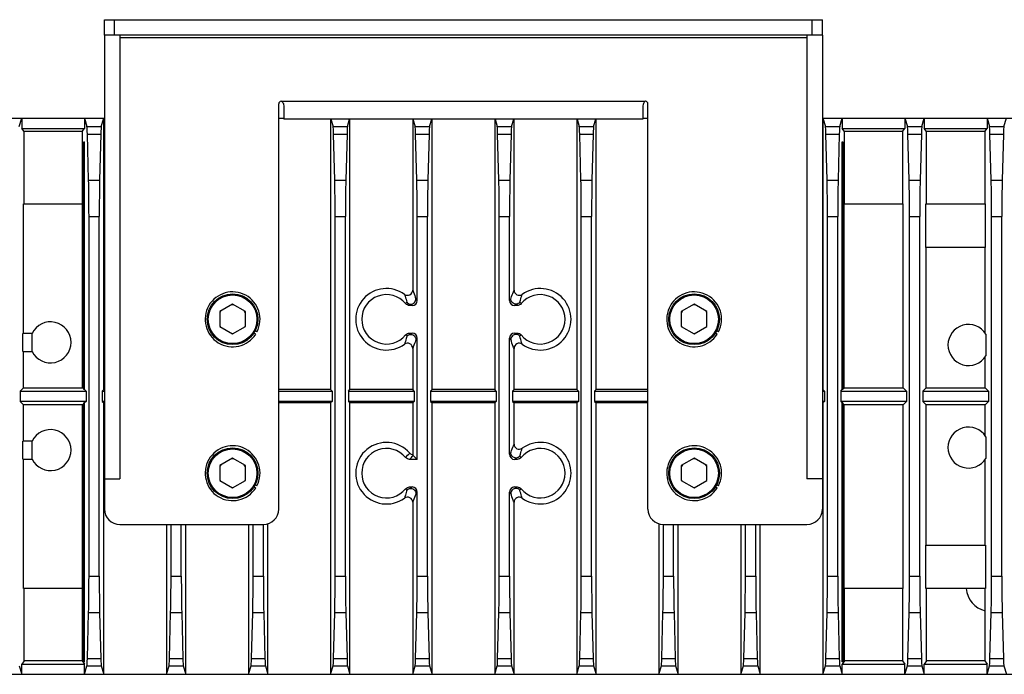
# Model space of a CAD drawing. Header units: millimetres. Extents: x 106 to 476, y 95 to 384.
# Tile 4 of 22: x 243 to 339, y 95 to 159. Entities that reach past the tile are written whole.
import ezdxf

# ---------------------------------------------------------------- set-up
doc = ezdxf.new("R2010")
doc.units = ezdxf.units.MM
doc.header["$LTSCALE"] = 32.67
doc.layers.add('00_COMPONENTS', color=7, linetype='CONTINUOUS')

msp = doc.modelspace()

# ---------------------------------------------------------------- linework, layer by layer
at = {"layer": '00_COMPONENTS', "color": 7}
for p, q in [((251.7078, 157.6291), (251.7078, 159.1291)), ((251.7078, 159.1291), (321.7078, 159.1291)), ((321.7078, 157.6291), (321.7078, 159.1291)), ((251.7078, 157.6291), (251.7078, 114.3791)), ((321.7078, 157.6291), (251.7078, 157.6291)), ((253.2078, 157.6291), (253.2078, 114.3791)), ((320.2078, 157.6291), (320.2078, 114.3791)), ((321.7078, 157.6291), (321.7078, 114.3791)), ((268.7078, 111.4291), (268.7078, 150.9291)), ((268.9578, 151.1791), (268.9689, 151.1791)), ((304.4578, 151.1791), (304.4466, 151.1791)), ((304.7078, 111.4291), (304.7078, 150.9291)), ((269.2078, 150.5895), (269.2078, 149.4291)), ((304.2078, 150.5895), (304.2078, 149.4291)), ((139.5631, 149.5291), (251.7078, 149.5291)), ((243.4043, 148.7072), (243.6503, 149.5291)), ((243.6503, 149.5291), (243.6503, 148.5291)), ((249.7652, 149.5291), (249.7652, 148.5291)), ((249.7652, 149.5291), (250.0112, 148.7072)), ((251.4043, 148.7072), (251.6503, 149.5291)), ((251.6503, 123.0836), (251.6503, 149.5291)), ((268.7078, 149.5291), (269.2078, 149.5291)), ((304.2078, 149.4291), (269.2078, 149.4291)), ((273.7652, 149.4291), (273.7652, 123.0836)), ((273.7951, 149.4291), (274.0112, 148.7072)), ((275.4043, 148.7072), (275.6204, 149.4291)), ((275.6503, 123.0836), (275.6503, 149.4291)), ((281.7652, 149.4291), (281.7652, 132.7602)), ((281.7951, 149.4291), (282.0112, 148.7072)), ((283.4043, 148.7072), (283.6204, 149.4291)), ((283.6503, 123.0836), (283.6503, 149.4291)), ((289.7652, 149.4291), (289.7652, 123.0836)), ((289.7951, 149.4291), (290.0112, 148.7072)), ((291.4043, 148.7072), (291.6204, 149.4291)), ((291.6503, 132.7602), (291.6503, 149.4291)), ((297.7652, 149.4291), (297.7652, 123.0836)), ((297.7951, 149.4291), (298.0112, 148.7072)), ((299.4043, 148.7072), (299.6204, 149.4291)), ((299.6503, 123.0836), (299.6503, 149.4291)), ((304.2078, 149.5291), (304.7078, 149.5291)), ((321.7078, 149.5291), (433.8525, 149.5291)), ((321.7652, 149.5291), (321.7652, 123.0836)), ((321.7652, 149.5291), (322.0112, 148.7072)), ((323.4043, 148.7072), (323.6503, 149.5291)), ((323.6503, 149.5291), (323.6503, 148.5291)), ((329.7652, 149.5291), (329.7652, 148.5291)), ((329.7652, 149.5291), (330.0112, 148.7072)), ((331.4043, 148.7072), (331.6503, 149.5291)), ((331.6503, 149.5291), (331.6503, 148.5291)), ((337.7652, 149.5291), (337.7652, 148.5291)), ((337.7652, 149.5291), (338.0112, 148.7072)), ((339.4043, 148.7072), (339.6503, 149.5291)), ((243.8794, 148.2236), (243.6503, 148.5291)), ((243.6503, 148.5291), (249.7652, 148.5291)), ((243.8794, 141.1791), (243.8794, 148.2236)), ((249.5361, 148.2236), (243.8794, 148.2236)), ((249.5361, 148.2236), (249.7652, 148.5291)), ((249.5361, 148.2236), (249.5361, 141.1791)), ((250.1694, 143.4936), (250.0518, 147.9845)), ((251.3637, 147.9845), (251.2461, 143.4936)), ((274.1694, 143.4936), (274.0518, 147.9845)), ((275.3637, 147.9845), (275.2461, 143.4936)), ((282.1694, 143.4936), (282.0518, 147.9845)), ((283.3637, 147.9845), (283.2461, 143.4936)), ((290.1694, 143.4936), (290.0518, 147.9845)), ((291.3637, 147.9845), (291.2461, 143.4936)), ((298.1694, 143.4936), (298.0518, 147.9845)), ((299.3637, 147.9845), (299.2461, 143.4936)), ((322.1694, 143.4936), (322.0518, 147.9845)), ((323.3637, 147.9845), (323.2461, 143.4936)), ((323.6503, 148.5291), (329.7652, 148.5291)), ((323.8794, 148.2236), (323.6503, 148.5291)), ((329.5361, 148.2236), (323.8794, 148.2236)), ((323.8794, 141.1791), (323.8794, 148.2236)), ((329.5361, 148.2236), (329.7652, 148.5291)), ((329.5361, 148.2236), (329.5361, 141.1791)), ((330.1694, 143.4936), (330.0518, 147.9845)), ((331.3637, 147.9845), (331.2461, 143.4936)), ((331.6503, 148.5291), (337.7652, 148.5291)), ((331.8794, 148.2236), (331.6503, 148.5291)), ((337.5361, 148.2236), (331.8794, 148.2236)), ((331.8794, 141.1791), (331.8794, 148.2236)), ((337.5361, 148.2236), (337.7652, 148.5291)), ((337.5361, 148.2236), (337.5361, 141.1791)), ((338.1694, 143.4936), (338.0518, 147.9845)), ((339.3637, 147.9845), (339.2461, 143.4936)), ((249.7078, 123.0836), (249.7078, 147.2129)), ((249.7078, 147.2129), (249.7652, 147.2129)), ((249.7652, 123.0836), (249.7652, 147.2129)), ((323.6503, 147.2129), (323.7078, 147.2129)), ((323.6503, 123.0836), (323.6503, 147.2129)), ((323.7078, 147.2129), (323.7078, 123.0836)), ((243.8316, 128.5541), (243.8316, 141.1791)), ((243.8316, 141.1791), (249.5839, 141.1791)), ((249.5839, 123.2649), (249.5839, 141.1791)), ((323.8316, 141.1791), (329.5839, 141.1791)), ((323.8316, 123.2649), (323.8316, 141.1791)), ((329.5839, 123.2649), (329.5839, 141.1791)), ((331.7989, 141.1791), (337.6166, 141.1791)), ((331.7989, 136.9291), (331.7989, 141.1791)), ((337.6166, 136.9291), (337.6166, 141.1791)), ((250.2078, 104.9002), (250.2078, 139.958)), ((251.2078, 104.9002), (251.2078, 139.958)), ((274.2078, 104.9002), (274.2078, 139.958)), ((275.2078, 104.9002), (275.2078, 139.958)), ((282.2078, 131.7733), (282.2078, 139.958)), ((283.2078, 104.9002), (283.2078, 139.958)), ((290.2078, 104.9002), (290.2078, 139.958)), ((291.2078, 131.7733), (291.2078, 139.958)), ((298.2078, 104.9002), (298.2078, 139.958)), ((299.2078, 104.9002), (299.2078, 139.958)), ((322.2078, 104.9002), (322.2078, 139.958)), ((323.2078, 104.9002), (323.2078, 139.958)), ((330.2078, 104.9002), (330.2078, 139.958)), ((331.2078, 104.9002), (331.2078, 139.958)), ((338.2078, 104.9002), (338.2078, 139.958)), ((339.2078, 104.9002), (339.2078, 139.958)), ((337.6166, 136.9291), (331.7989, 136.9291)), ((331.8316, 123.2649), (331.8316, 136.9291)), ((337.5839, 128.5935), (337.5839, 136.9291)), ((264.2078, 131.3975), (262.9578, 130.6759)), ((262.9578, 130.6759), (262.9578, 129.2325)), ((265.4578, 130.6759), (264.2078, 131.3975)), ((265.4578, 129.2325), (265.4578, 130.6759)), ((281.7079, 131.2735), (281.4584, 131.2735)), ((291.9572, 131.2735), (291.7076, 131.2735)), ((309.2078, 131.3975), (307.9578, 130.6759)), ((307.9578, 130.6759), (307.9578, 129.2325)), ((310.4578, 130.6759), (309.2078, 131.3975)), ((310.4578, 129.2325), (310.4578, 130.6759)), ((262.9578, 129.2325), (264.2078, 128.5108)), ((264.2078, 128.5108), (265.4578, 129.2325)), ((266.5843, 128.7013), (266.4063, 128.8041)), ((307.9578, 129.2325), (309.2078, 128.5108)), ((309.2078, 128.5108), (310.4578, 129.2325)), ((311.5843, 128.7013), (311.4063, 128.8041)), ((243.7596, 126.8041), (243.7596, 128.5541)), ((244.6593, 128.5541), (243.7596, 128.5541)), ((244.6593, 126.8041), (244.6593, 128.5541)), ((266.4593, 128.4848), (266.2813, 128.5876)), ((281.4584, 128.5847), (281.7079, 128.5847)), ((282.2078, 116.2735), (282.2078, 128.0849)), ((291.2078, 116.7733), (291.2078, 128.0849)), ((291.7076, 128.5847), (291.9572, 128.5847)), ((311.4593, 128.4848), (311.2813, 128.5876)), ((337.6559, 128.4857), (337.6559, 126.3725)), ((243.7596, 126.8041), (244.6593, 126.8041)), ((243.8316, 123.2649), (243.8316, 126.8041)), ((281.7652, 127.098), (281.7652, 123.0836)), ((291.6503, 123.0836), (291.6503, 127.098)), ((337.5839, 123.2649), (337.5839, 126.2648)), ((243.4958, 122.9291), (243.8316, 123.2649)), ((243.4958, 122.9291), (243.4958, 121.9291)), ((243.4958, 122.9291), (249.9197, 122.9291)), ((243.8316, 123.2649), (249.5839, 123.2649)), ((249.7078, 123.1411), (249.5839, 123.2649)), ((249.7652, 123.0836), (249.7078, 123.0836)), ((249.9197, 122.9291), (249.7652, 123.0836)), ((249.9197, 122.9291), (249.9197, 121.9291)), ((251.4958, 122.9291), (251.6503, 123.0836)), ((251.4958, 122.9291), (251.4958, 121.9291)), ((251.4958, 122.9291), (251.7078, 122.9291)), ((251.7078, 123.0836), (251.6503, 123.0836)), ((273.7652, 123.0836), (268.7078, 123.0836)), ((268.7078, 122.9291), (273.9197, 122.9291)), ((273.9197, 122.9291), (273.7652, 123.0836)), ((273.9197, 122.9291), (273.9197, 121.9291)), ((275.4958, 122.9291), (275.6503, 123.0836)), ((275.4958, 122.9291), (275.4958, 121.9291)), ((275.4958, 122.9291), (281.9197, 122.9291)), ((281.7652, 123.0836), (275.6503, 123.0836)), ((281.9197, 122.9291), (281.7652, 123.0836)), ((281.9197, 122.9291), (281.9197, 121.9291)), ((283.4958, 122.9291), (283.6503, 123.0836)), ((283.4958, 122.9291), (283.4958, 121.9291)), ((283.4958, 122.9291), (289.9197, 122.9291)), ((289.7652, 123.0836), (283.6503, 123.0836)), ((289.9197, 122.9291), (289.7652, 123.0836)), ((289.9197, 122.9291), (289.9197, 121.9291)), ((291.4958, 122.9291), (291.6503, 123.0836)), ((291.4958, 122.9291), (297.9197, 122.9291)), ((291.4958, 122.9291), (291.4958, 121.9291)), ((297.7652, 123.0836), (291.6503, 123.0836)), ((297.9197, 122.9291), (297.7652, 123.0836)), ((297.9197, 122.9291), (297.9197, 121.9291)), ((299.4958, 122.9291), (299.6503, 123.0836)), ((299.4958, 122.9291), (304.7078, 122.9291)), ((299.4958, 122.9291), (299.4958, 121.9291)), ((304.7078, 123.0836), (299.6503, 123.0836)), ((321.7652, 123.0836), (321.7078, 123.0836)), ((321.7078, 122.9291), (321.9197, 122.9291)), ((321.9197, 122.9291), (321.7652, 123.0836)), ((321.9197, 122.9291), (321.9197, 121.9291)), ((323.4958, 122.9291), (323.6503, 123.0836)), ((323.4958, 122.9291), (329.9197, 122.9291)), ((323.4958, 122.9291), (323.4958, 121.9291)), ((323.7078, 123.0836), (323.6503, 123.0836)), ((323.7078, 123.1411), (323.8316, 123.2649)), ((323.8316, 123.2649), (329.5839, 123.2649)), ((329.9197, 122.9291), (329.5839, 123.2649)), ((329.9197, 122.9291), (329.9197, 121.9291)), ((331.4958, 122.9291), (331.8316, 123.2649)), ((331.4958, 122.9291), (337.9197, 122.9291)), ((331.4958, 122.9291), (331.4958, 121.9291)), ((331.8316, 123.2649), (337.5839, 123.2649)), ((337.9197, 122.9291), (337.5839, 123.2649)), ((337.9197, 122.9291), (337.9197, 121.9291)), ((243.4958, 121.9291), (243.8316, 121.5933)), ((249.9197, 121.9291), (243.4958, 121.9291)), ((249.9197, 121.9291), (249.7652, 121.7746)), ((251.4958, 121.9291), (251.6503, 121.7746)), ((251.7078, 121.9291), (251.4958, 121.9291)), ((273.9197, 121.9291), (268.7078, 121.9291)), ((273.9197, 121.9291), (273.7652, 121.7746)), ((281.9197, 121.9291), (275.4958, 121.9291)), ((275.4958, 121.9291), (275.6503, 121.7746)), ((281.9197, 121.9291), (281.7652, 121.7746)), ((289.9197, 121.9291), (283.4958, 121.9291)), ((283.4958, 121.9291), (283.6503, 121.7746)), ((289.9197, 121.9291), (289.7652, 121.7746)), ((297.9197, 121.9291), (291.4958, 121.9291)), ((291.4958, 121.9291), (291.6503, 121.7746)), ((297.9197, 121.9291), (297.7652, 121.7746)), ((304.7078, 121.9291), (299.4958, 121.9291)), ((299.4958, 121.9291), (299.6503, 121.7746)), ((321.9197, 121.9291), (321.7078, 121.9291)), ((321.9197, 121.9291), (321.7652, 121.7746)), ((329.9197, 121.9291), (323.4958, 121.9291)), ((323.4958, 121.9291), (323.6503, 121.7746)), ((329.9197, 121.9291), (329.5839, 121.5933)), ((337.9197, 121.9291), (331.4958, 121.9291)), ((331.4958, 121.9291), (331.8316, 121.5933)), ((337.9197, 121.9291), (337.5839, 121.5933)), ((243.8316, 118.0541), (243.8316, 121.5933)), ((249.5839, 121.5933), (243.8316, 121.5933)), ((249.7078, 121.7172), (249.5839, 121.5933)), ((249.5839, 103.6791), (249.5839, 121.5933)), ((249.7078, 96.5291), (249.7078, 121.7746)), ((249.7652, 121.7746), (249.7078, 121.7746)), ((249.7652, 96.5291), (249.7652, 121.7746)), ((251.6503, 95.3291), (251.6503, 121.7746)), ((251.7078, 121.7746), (251.6503, 121.7746)), ((273.7652, 121.7746), (268.7078, 121.7746)), ((273.7652, 121.7746), (273.7652, 95.3291)), ((275.6503, 95.3291), (275.6503, 121.7746)), ((281.7652, 121.7746), (275.6503, 121.7746)), ((281.7652, 121.7746), (281.7652, 116.7246)), ((283.6503, 95.3291), (283.6503, 121.7746)), ((289.7652, 121.7746), (283.6503, 121.7746)), ((289.7652, 121.7746), (289.7652, 95.3291)), ((297.7652, 121.7746), (291.6503, 121.7746)), ((291.6503, 117.7602), (291.6503, 121.7746)), ((297.7652, 121.7746), (297.7652, 95.3291)), ((304.7078, 121.7746), (299.6503, 121.7746)), ((299.6503, 95.3291), (299.6503, 121.7746)), ((321.7652, 121.7746), (321.7078, 121.7746)), ((321.7652, 121.7746), (321.7652, 95.3291)), ((323.7078, 121.7746), (323.6503, 121.7746)), ((323.6503, 96.5291), (323.6503, 121.7746)), ((323.7078, 121.7746), (323.7078, 96.5291)), ((323.7078, 121.7172), (323.8316, 121.5933)), ((329.5839, 121.5933), (323.8316, 121.5933)), ((323.8316, 103.6791), (323.8316, 121.5933)), ((329.5839, 103.6791), (329.5839, 121.5933)), ((337.5839, 121.5933), (331.8316, 121.5933)), ((331.8316, 107.9291), (331.8316, 121.5933)), ((337.5839, 118.5935), (337.5839, 121.5933)), ((337.6559, 118.4857), (337.6559, 116.3725)), ((243.7596, 116.3041), (243.7596, 118.0541)), ((244.6593, 118.0541), (243.7596, 118.0541)), ((244.6593, 116.3041), (244.6593, 118.0541)), ((243.7596, 116.3041), (244.6593, 116.3041)), ((243.8316, 103.6791), (243.8316, 116.3041)), ((264.2078, 116.3975), (262.9578, 115.6759)), ((265.4578, 115.6759), (264.2078, 116.3975)), ((282.2078, 116.2735), (281.4584, 116.2735)), ((281.8137, 116.6676), (282.2078, 116.2735)), ((291.9572, 116.2735), (291.7076, 116.2735)), ((309.2078, 116.3975), (307.9578, 115.6759)), ((310.4578, 115.6759), (309.2078, 116.3975)), ((337.5839, 107.9291), (337.5839, 116.2648)), ((262.9578, 115.6759), (262.9578, 114.2325)), ((265.4578, 114.2325), (265.4578, 115.6759)), ((307.9578, 115.6759), (307.9578, 114.2325)), ((310.4578, 114.2325), (310.4578, 115.6759)), ((251.7078, 114.3791), (251.7078, 111.4291)), ((251.7078, 114.3791), (253.2078, 114.3791)), ((321.7078, 114.3791), (320.2078, 114.3791)), ((321.7078, 114.3791), (321.7078, 111.4291)), ((262.9578, 114.2325), (264.2078, 113.5108)), ((264.2078, 113.5108), (265.4578, 114.2325)), ((266.4593, 113.4848), (266.2813, 113.5876)), ((266.5843, 113.7013), (266.4063, 113.8041)), ((281.4584, 113.5847), (281.7079, 113.5847)), ((291.7076, 113.5847), (291.9572, 113.5847)), ((307.9578, 114.2325), (309.2078, 113.5108)), ((309.2078, 113.5108), (310.4578, 114.2325)), ((311.4593, 113.4848), (311.2813, 113.5876)), ((311.5843, 113.7013), (311.4063, 113.8041)), ((282.2078, 104.9002), (282.2078, 113.0849)), ((291.2078, 104.9002), (291.2078, 113.0849)), ((281.7652, 112.098), (281.7652, 95.3291)), ((291.6503, 95.3291), (291.6503, 112.098)), ((253.2078, 109.9291), (267.2078, 109.9291)), ((257.7652, 109.9291), (257.7652, 95.3291)), ((258.2078, 104.9002), (258.2078, 109.9291)), ((259.2078, 104.9002), (259.2078, 109.9291)), ((259.6503, 95.3291), (259.6503, 109.9291)), ((265.7652, 109.9291), (265.7652, 95.3291)), ((266.2078, 104.9002), (266.2078, 109.9291)), ((267.2078, 104.9002), (267.2078, 109.9291)), ((267.6503, 95.3291), (267.6503, 109.9974)), ((305.7652, 109.9974), (305.7652, 95.3291)), ((306.2078, 109.9291), (320.2078, 109.9291)), ((306.2078, 104.9002), (306.2078, 109.9291)), ((307.2078, 104.9002), (307.2078, 109.9291)), ((307.6503, 95.3291), (307.6503, 109.9291)), ((313.7652, 109.9291), (313.7652, 95.3291)), ((314.2078, 104.9002), (314.2078, 109.9291)), ((315.2078, 104.9002), (315.2078, 109.9291)), ((315.6503, 95.3291), (315.6503, 109.9291)), ((331.7989, 107.9291), (337.6166, 107.9291)), ((331.7989, 103.6791), (331.7989, 107.9291)), ((337.6166, 107.9291), (337.6166, 103.6791)), ((249.5839, 103.6791), (243.8316, 103.6791)), ((243.8794, 96.6347), (243.8794, 103.6791)), ((249.5361, 103.6791), (249.5361, 96.6347)), ((329.5839, 103.6791), (323.8316, 103.6791)), ((323.8794, 96.6347), (323.8794, 103.6791)), ((329.5361, 103.6791), (329.5361, 96.6347)), ((337.6166, 103.6791), (331.7989, 103.6791)), ((331.8794, 96.6347), (331.8794, 103.6791)), ((337.5839, 101.5082), (337.5839, 103.6791)), ((250.0518, 96.8738), (250.1694, 101.3646)), ((251.2461, 101.3646), (251.3637, 96.8738)), ((258.0518, 96.8738), (258.1694, 101.3646)), ((259.2461, 101.3646), (259.3637, 96.8738)), ((266.0518, 96.8738), (266.1694, 101.3646)), ((267.2461, 101.3646), (267.3637, 96.8738)), ((274.0518, 96.8738), (274.1694, 101.3646)), ((275.2461, 101.3646), (275.3637, 96.8738)), ((282.0518, 96.8738), (282.1694, 101.3646)), ((283.2461, 101.3646), (283.3637, 96.8738)), ((290.0518, 96.8738), (290.1694, 101.3646)), ((291.2461, 101.3646), (291.3637, 96.8738)), ((298.0518, 96.8738), (298.1694, 101.3646)), ((299.2461, 101.3646), (299.3637, 96.8738)), ((306.0518, 96.8738), (306.1694, 101.3646)), ((307.2461, 101.3646), (307.3637, 96.8738)), ((314.0518, 96.8738), (314.1694, 101.3646)), ((315.2461, 101.3646), (315.3637, 96.8738)), ((322.0518, 96.8738), (322.1694, 101.3646)), ((323.2461, 101.3646), (323.3637, 96.8738)), ((330.0518, 96.8738), (330.1694, 101.3646)), ((331.2461, 101.3646), (331.3637, 96.8738)), ((337.5361, 101.521), (337.5361, 96.6347)), ((338.0518, 96.8738), (338.1694, 101.3646)), ((339.2461, 101.3646), (339.3637, 96.8738)), ((243.4043, 96.1511), (243.6503, 95.3291)), ((243.8794, 96.6347), (243.6503, 96.3291)), ((243.6503, 95.3291), (243.6503, 96.3291)), ((243.6503, 96.3291), (249.7652, 96.3291)), ((249.5361, 96.6347), (243.8794, 96.6347)), ((249.5361, 96.6347), (249.7652, 96.3291)), ((249.7652, 96.5291), (249.7078, 96.5291)), ((249.7652, 95.3291), (249.7652, 96.3291)), ((249.7652, 95.3291), (250.0112, 96.1511)), ((251.4043, 96.1511), (251.6503, 95.3291)), ((257.7652, 95.3291), (258.0112, 96.1511)), ((259.4043, 96.1511), (259.6503, 95.3291)), ((265.7652, 95.3291), (266.0112, 96.1511)), ((267.4043, 96.1511), (267.6503, 95.3291)), ((273.7652, 95.3291), (274.0112, 96.1511)), ((275.4043, 96.1511), (275.6503, 95.3291)), ((281.7652, 95.3291), (282.0112, 96.1511)), ((283.4043, 96.1511), (283.6503, 95.3291)), ((289.7652, 95.3291), (290.0112, 96.1511)), ((291.4043, 96.1511), (291.6503, 95.3291)), ((297.7652, 95.3291), (298.0112, 96.1511)), ((299.4043, 96.1511), (299.6503, 95.3291)), ((305.7652, 95.3291), (306.0112, 96.1511)), ((307.4043, 96.1511), (307.6503, 95.3291)), ((313.7652, 95.3291), (314.0112, 96.1511)), ((315.4043, 96.1511), (315.6503, 95.3291)), ((321.7652, 95.3291), (322.0112, 96.1511)), ((323.4043, 96.1511), (323.6503, 95.3291)), ((323.8794, 96.6347), (323.6503, 96.3291)), ((323.7078, 96.5291), (323.6503, 96.5291)), ((323.6503, 96.3291), (329.7652, 96.3291)), ((323.6503, 95.3291), (323.6503, 96.3291)), ((329.5361, 96.6347), (323.8794, 96.6347)), ((329.5361, 96.6347), (329.7652, 96.3291)), ((329.7652, 95.3291), (329.7652, 96.3291)), ((329.7652, 95.3291), (330.0112, 96.1511)), ((331.4043, 96.1511), (331.6503, 95.3291)), ((331.8794, 96.6347), (331.6503, 96.3291)), ((331.6503, 96.3291), (337.7652, 96.3291)), ((331.6503, 95.3291), (331.6503, 96.3291)), ((337.5361, 96.6347), (331.8794, 96.6347)), ((337.5361, 96.6347), (337.7652, 96.3291)), ((337.7652, 95.3291), (337.7652, 96.3291)), ((337.7652, 95.3291), (338.0112, 96.1511)), ((339.4043, 96.1511), (339.6503, 95.3291)), ((139.5631, 95.3291), (433.8525, 95.3291))]:
    msp.add_line(p, q, dxfattribs=at)
at = {"layer": '00_COMPONENTS', "color": 4}
for p, q in [((252.7078, 157.6291), (252.7078, 159.1291)), ((320.7078, 157.6291), (320.7078, 159.1291)), ((253.2078, 157.3791), (320.2078, 157.3791)), ((268.9689, 151.1791), (304.4466, 151.1791)), ((250.0112, 148.7072), (251.4043, 148.7072)), ((250.0518, 147.9845), (251.3637, 147.9845)), ((274.0112, 148.7072), (275.4043, 148.7072)), ((274.0518, 147.9845), (275.3637, 147.9845)), ((282.0112, 148.7072), (283.4043, 148.7072)), ((282.0518, 147.9845), (283.3637, 147.9845)), ((290.0112, 148.7072), (291.4043, 148.7072)), ((290.0518, 147.9845), (291.3637, 147.9845)), ((298.0112, 148.7072), (299.4043, 148.7072)), ((298.0518, 147.9845), (299.3637, 147.9845)), ((322.0112, 148.7072), (323.4043, 148.7072)), ((322.0518, 147.9845), (323.3637, 147.9845)), ((330.0112, 148.7072), (331.4043, 148.7072)), ((330.0518, 147.9845), (331.3637, 147.9845)), ((338.0112, 148.7072), (339.4043, 148.7072)), ((338.0518, 147.9845), (339.3637, 147.9845)), ((250.1694, 143.4936), (251.2461, 143.4936)), ((274.1694, 143.4936), (275.2461, 143.4936)), ((282.1694, 143.4936), (283.2461, 143.4936)), ((290.1694, 143.4936), (291.2461, 143.4936)), ((298.1694, 143.4936), (299.2461, 143.4936)), ((322.1694, 143.4936), (323.2461, 143.4936)), ((330.1694, 143.4936), (331.2461, 143.4936)), ((338.1694, 143.4936), (339.2461, 143.4936)), ((250.2078, 139.958), (251.2078, 139.958)), ((274.2078, 139.958), (275.2078, 139.958)), ((282.2078, 139.958), (283.2078, 139.958)), ((290.2078, 139.958), (291.2078, 139.958)), ((298.2078, 139.958), (299.2078, 139.958)), ((322.2078, 139.958), (323.2078, 139.958)), ((330.2078, 139.958), (331.2078, 139.958)), ((338.2078, 139.958), (339.2078, 139.958)), ((281.193, 131.5844), (281.0717, 131.4565)), ((282.2078, 131.7733), (282.0767, 131.9044)), ((291.3389, 131.9044), (291.2078, 131.7733)), ((292.3438, 131.4565), (292.2225, 131.5844)), ((281.5768, 131.4046), (281.4584, 131.2735)), ((281.7079, 131.2735), (281.5768, 131.4046)), ((291.8387, 131.4046), (291.7076, 131.2735)), ((291.9572, 131.2735), (291.8387, 131.4046)), ((281.0717, 128.4017), (281.193, 128.2738)), ((281.4584, 128.5847), (281.5768, 128.4536)), ((281.5768, 128.4536), (281.7079, 128.5847)), ((282.0767, 127.9538), (282.2078, 128.0849)), ((291.2078, 128.0849), (291.3389, 127.9538)), ((291.7076, 128.5847), (291.8387, 128.4536)), ((291.8387, 128.4536), (291.9572, 128.5847)), ((292.2225, 128.2738), (292.3438, 128.4017)), ((291.3389, 116.9044), (291.2078, 116.7733)), ((291.8387, 116.4046), (291.7076, 116.2735)), ((291.9572, 116.2735), (291.8387, 116.4046)), ((292.3438, 116.4565), (292.2225, 116.5844)), ((281.0717, 113.4017), (281.193, 113.2738)), ((281.4584, 113.5847), (281.5768, 113.4536)), ((281.5768, 113.4536), (281.7079, 113.5847)), ((291.7076, 113.5847), (291.8387, 113.4536)), ((291.8387, 113.4536), (291.9572, 113.5847)), ((292.2225, 113.2738), (292.3438, 113.4017)), ((282.0767, 112.9538), (282.2078, 113.0849)), ((291.2078, 113.0849), (291.3389, 112.9538)), ((250.2078, 104.9002), (251.2078, 104.9002)), ((258.2078, 104.9002), (259.2078, 104.9002)), ((266.2078, 104.9002), (267.2078, 104.9002)), ((274.2078, 104.9002), (275.2078, 104.9002)), ((282.2078, 104.9002), (283.2078, 104.9002)), ((290.2078, 104.9002), (291.2078, 104.9002)), ((298.2078, 104.9002), (299.2078, 104.9002)), ((306.2078, 104.9002), (307.2078, 104.9002)), ((314.2078, 104.9002), (315.2078, 104.9002)), ((322.2078, 104.9002), (323.2078, 104.9002)), ((330.2078, 104.9002), (331.2078, 104.9002)), ((338.2078, 104.9002), (339.2078, 104.9002)), ((250.1694, 101.3646), (251.2461, 101.3646)), ((258.1694, 101.3646), (259.2461, 101.3646)), ((266.1694, 101.3646), (267.2461, 101.3646)), ((274.1694, 101.3646), (275.2461, 101.3646)), ((282.1694, 101.3646), (283.2461, 101.3646)), ((290.1694, 101.3646), (291.2461, 101.3646)), ((298.1694, 101.3646), (299.2461, 101.3646)), ((306.1694, 101.3646), (307.2461, 101.3646)), ((314.1694, 101.3646), (315.2461, 101.3646)), ((322.1694, 101.3646), (323.2461, 101.3646)), ((330.1694, 101.3646), (331.2461, 101.3646)), ((338.1694, 101.3646), (339.2461, 101.3646)), ((250.0112, 96.1511), (251.4043, 96.1511)), ((250.0518, 96.8738), (251.3637, 96.8738)), ((258.0112, 96.1511), (259.4043, 96.1511)), ((258.0518, 96.8738), (259.3637, 96.8738)), ((266.0112, 96.1511), (267.4043, 96.1511)), ((266.0518, 96.8738), (267.3637, 96.8738)), ((274.0112, 96.1511), (275.4043, 96.1511)), ((274.0518, 96.8738), (275.3637, 96.8738)), ((282.0112, 96.1511), (283.4043, 96.1511)), ((282.0518, 96.8738), (283.3637, 96.8738)), ((290.0112, 96.1511), (291.4043, 96.1511)), ((290.0518, 96.8738), (291.3637, 96.8738)), ((298.0112, 96.1511), (299.4043, 96.1511)), ((298.0518, 96.8738), (299.3637, 96.8738)), ((306.0112, 96.1511), (307.4043, 96.1511)), ((306.0518, 96.8738), (307.3637, 96.8738)), ((314.0112, 96.1511), (315.4043, 96.1511)), ((314.0518, 96.8738), (315.3637, 96.8738)), ((322.0112, 96.1511), (323.4043, 96.1511)), ((322.0518, 96.8738), (323.3637, 96.8738)), ((330.0112, 96.1511), (331.4043, 96.1511)), ((330.0518, 96.8738), (331.3637, 96.8738)), ((338.0112, 96.1511), (339.4043, 96.1511)), ((338.0518, 96.8738), (339.3637, 96.8738))]:
    msp.add_line(p, q, dxfattribs=at)
at = {"layer": '00_COMPONENTS', "color": 7}
for centre, radius in [((264.2078, 129.9291), 2.4725), ((264.2078, 129.9291), 2.3724), ((309.2078, 129.9291), 2.4725), ((309.2078, 129.9291), 2.3724), ((264.2078, 114.9291), 2.4725), ((264.2078, 114.9291), 2.3724), ((309.2078, 114.9291), 2.4725), ((309.2078, 114.9291), 2.3724)]:
    msp.add_circle(centre, radius, dxfattribs=at)
for centre, radius, start, end in [((268.9578, 150.9291), 0.25, 90, 180), ((304.4578, 150.9291), 0.25, 0, 90), ((264.2078, 129.9291), 2.675, 332.678348, 327.321652), ((279.2078, 129.9291), 3, 53.986359, 306.01392), ((294.2078, 129.9291), 3, 233.986309, 126.013701), ((309.2078, 129.9291), 2.675, 332.678348, 327.321652), ((279.2078, 129.9291), 2.4098, 39.331525, 320.668475), ((294.2078, 129.9291), 2.4098, 219.331525, 140.668475), ((264.2078, 129.9291), 1.4, 144.721447, 153.234499), ((264.2078, 129.9291), 1.4, 84.721447, 95.278553), ((264.2078, 129.9291), 1.4, 26.765501, 35.278553), ((309.2078, 129.9291), 1.4, 144.721447, 153.234499), ((309.2078, 129.9291), 1.4, 84.721447, 95.278553), ((309.2078, 129.9291), 1.4, 26.765501, 35.278553), ((246.4578, 127.6791), 2, 205.94448, 154.05552), ((264.2078, 129.9291), 1.4, 206.765501, 211.325832), ((264.2078, 129.9291), 1.4, 328.674168, 333.234499), ((309.2078, 129.9291), 1.4, 206.765501, 211.325832), ((309.2078, 129.9291), 1.4, 328.674168, 333.234499), ((335.9578, 127.4291), 2, 31.889789, 328.110211), ((264.2078, 129.9291), 1.4, 269.116156, 271.325832), ((309.2078, 129.9291), 1.4, 269.116156, 271.325832), ((246.4578, 117.1791), 2, 205.94448, 154.05552), ((335.9578, 117.4291), 2, 31.889789, 328.110211), ((264.2078, 114.9291), 2.675, 332.678348, 327.321652), ((279.2078, 114.9291), 3, 40.796776, 306.013952), ((279.2078, 114.9291), 2.4098, 39.331528, 320.668475), ((294.2078, 114.9291), 2.4098, 219.331525, 140.668475), ((294.2078, 114.9291), 3, 233.986309, 126.013704), ((309.2078, 114.9291), 2.675, 332.678348, 327.321652), ((264.2078, 114.9291), 1.4, 84.721447, 95.278553), ((309.2078, 114.9291), 1.4, 84.721447, 95.278553), ((264.2078, 114.9291), 1.4, 144.721447, 153.234499), ((264.2078, 114.9291), 1.4, 26.765501, 35.278553), ((309.2078, 114.9291), 1.4, 144.721447, 153.234499), ((309.2078, 114.9291), 1.4, 26.765501, 35.278553), ((264.2078, 114.9291), 1.4, 206.765501, 211.325832), ((264.2078, 114.9291), 1.4, 328.674168, 333.234499), ((309.2078, 114.9291), 1.4, 206.765501, 211.325832), ((309.2078, 114.9291), 1.4, 328.674168, 333.234499), ((264.2078, 114.9291), 1.4, 269.116156, 271.325832), ((309.2078, 114.9291), 1.4, 269.116156, 271.325832), ((253.2078, 111.4291), 1.5, 180, 270), ((267.2078, 111.4291), 1.5, 270, 360), ((306.2078, 111.4291), 1.5, 180, 270), ((320.2078, 111.4291), 1.5, 270, 360), ((338.2078, 103.9291), 2.5, 185.73917, 255.549006)]:
    msp.add_arc(centre, radius, start, end, dxfattribs=at)
at = {"layer": '00_COMPONENTS', "color": 4}
for centre, radius, start, end in [((241.0415, 154.5213), 55.239, 316.441643, 317.057922), ((154.9213, 230.7233), 170.6177, 317.871399, 318.049586)]:
    msp.add_arc(centre, radius, start, end, dxfattribs=at)
at = {"layer": '00_COMPONENTS', "color": 7}
for centre, major_axis, ratio, start_param, end_param in [((250.0055, 146.2167), (0, 2.5), 0.0261859, -0.7853982, -0.0872665), ((251.41, 146.2167), (0, 2.5), 0.0261859, 0.0872665, 0.7853982), ((274.0055, 146.2167), (0, 2.5), 0.0261859, -0.7853982, -0.0872665), ((275.41, 146.2167), (0, 2.5), 0.0261859, 0.0872665, 0.7853982), ((282.0055, 146.2167), (0, 2.5), 0.0261859, -0.7853982, -0.0872665), ((283.41, 146.2167), (0, 2.5), 0.0261859, 0.0872665, 0.7853982), ((290.0055, 146.2167), (0, 2.5), 0.0261859, -0.7853982, -0.0872665), ((291.41, 146.2167), (0, 2.5), 0.0261859, 0.0872665, 0.7853982), ((298.0055, 146.2167), (0, 2.5), 0.0261859, -0.7853982, -0.0872665), ((299.41, 146.2167), (0, 2.5), 0.0261859, 0.0872665, 0.7853982), ((322.0055, 146.2167), (0, 2.5), 0.0261859, -0.7853982, -0.0872665), ((323.41, 146.2167), (0, 2.5), 0.0261859, 0.0872665, 0.7853982), ((330.0055, 146.2167), (0, 2.5), 0.0261859, -0.7853982, -0.0872665), ((331.41, 146.2167), (0, 2.5), 0.0261859, 0.0872665, 0.7853982), ((338.0055, 146.2167), (0, 2.5), 0.0261859, -0.7853982, -0.0872665), ((339.41, 146.2167), (0, 2.5), 0.0261859, 0.0872665, 0.7853982), ((250.0768, 139.958), (0, 5), 0.0261859, -1.5707963, -0.7853982), ((251.3387, 139.958), (0, 5), 0.0261859, 0.7853982, 1.5707963), ((274.0768, 139.958), (0, 5), 0.0261859, -1.5707963, -0.7853982), ((275.3387, 139.958), (0, 5), 0.0261859, 0.7853982, 1.5707963), ((282.0768, 139.958), (0, 5), 0.0261859, -1.5707963, -0.7853982), ((283.3387, 139.958), (0, 5), 0.0261859, 0.7853982, 1.5707963), ((290.0768, 139.958), (0, 5), 0.0261859, -1.5707963, -0.7853982), ((291.3387, 139.958), (0, 5), 0.0261859, 0.7853982, 1.5707963), ((298.0768, 139.958), (0, 5), 0.0261859, -1.5707963, -0.7853982), ((299.3387, 139.958), (0, 5), 0.0261859, 0.7853982, 1.5707963), ((322.0768, 139.958), (0, 5), 0.0261859, -1.5707963, -0.7853982), ((323.3387, 139.958), (0, 5), 0.0261859, 0.7853982, 1.5707963), ((330.0768, 139.958), (0, 5), 0.0261859, -1.5707963, -0.7853982), ((331.3387, 139.958), (0, 5), 0.0261859, 0.7853982, 1.5707963), ((338.0768, 139.958), (0, 5), 0.0261859, -1.5707963, -0.7853982), ((339.3387, 139.958), (0, 5), 0.0261859, 0.7853982, 1.5707963), ((281.7076, 131.7737), (0.3538, -0.3538), 0.999315, -0.7850555, 0.7850555), ((291.7079, 131.7737), (0.3538, 0.3538), 0.999315, 2.3565371, 3.9266482), ((281.7076, 128.0846), (0.3538, 0.3538), 0.999315, -0.7850555, 0.7850555), ((291.7079, 128.0846), (0.3538, -0.3538), 0.999315, 2.3565371, 3.9266482), ((291.7079, 116.7737), (0.3538, 0.3538), 0.999315, 2.3565371, 3.9266482), ((281.7076, 113.0846), (0.3538, 0.3538), 0.999315, -0.7850555, 0.7850555), ((291.7079, 113.0846), (0.3538, -0.3538), 0.999315, 2.3565371, 3.9266482), ((250.0768, 104.9002), (0, 5), 0.0261859, -2.3561945, -1.5707963), ((251.3387, 104.9002), (0, 5), 0.0261859, -4.712389, -3.9269908), ((258.0768, 104.9002), (0, 5), 0.0261859, -2.3561945, -1.5707963), ((259.3387, 104.9002), (0, 5), 0.0261859, -4.712389, -3.9269908), ((266.0768, 104.9002), (0, 5), 0.0261859, -2.3561945, -1.5707963), ((267.3387, 104.9002), (0, 5), 0.0261859, -4.712389, -3.9269908), ((274.0768, 104.9002), (0, 5), 0.0261859, -2.3561945, -1.5707963), ((275.3387, 104.9002), (0, 5), 0.0261859, -4.712389, -3.9269908), ((282.0768, 104.9002), (0, 5), 0.0261859, -2.3561945, -1.5707963), ((283.3387, 104.9002), (0, 5), 0.0261859, -4.712389, -3.9269908), ((290.0768, 104.9002), (0, 5), 0.0261859, -2.3561945, -1.5707963), ((291.3387, 104.9002), (0, 5), 0.0261859, -4.712389, -3.9269908), ((298.0768, 104.9002), (0, 5), 0.0261859, -2.3561945, -1.5707963), ((299.3387, 104.9002), (0, 5), 0.0261859, -4.712389, -3.9269908), ((306.0768, 104.9002), (0, 5), 0.0261859, -2.3561945, -1.5707963), ((307.3387, 104.9002), (0, 5), 0.0261859, -4.712389, -3.9269908), ((314.0768, 104.9002), (0, 5), 0.0261859, -2.3561945, -1.5707963), ((315.3387, 104.9002), (0, 5), 0.0261859, -4.712389, -3.9269908), ((322.0768, 104.9002), (0, 5), 0.0261859, -2.3561945, -1.5707963), ((323.3387, 104.9002), (0, 5), 0.0261859, -4.712389, -3.9269908), ((330.0768, 104.9002), (0, 5), 0.0261859, -2.3561945, -1.5707963), ((331.3387, 104.9002), (0, 5), 0.0261859, -4.712389, -3.9269908), ((338.0768, 104.9002), (0, 5), 0.0261859, -2.3561945, -1.5707963), ((339.3387, 104.9002), (0, 5), 0.0261859, -4.712389, -3.9269908), ((250.0055, 98.6415), (0, 2.5), 0.0261859, -3.0543262, -2.3561945), ((251.41, 98.6415), (0, 2.5), 0.0261859, -3.9269908, -3.2288591), ((258.0055, 98.6415), (0, 2.5), 0.0261859, -3.0543262, -2.3561945), ((259.41, 98.6415), (0, 2.5), 0.0261859, -3.9269908, -3.2288591), ((266.0055, 98.6415), (0, 2.5), 0.0261859, -3.0543262, -2.3561945), ((267.41, 98.6415), (0, 2.5), 0.0261859, -3.9269908, -3.2288591), ((274.0055, 98.6415), (0, 2.5), 0.0261859, -3.0543262, -2.3561945), ((275.41, 98.6415), (0, 2.5), 0.0261859, -3.9269908, -3.2288591), ((282.0055, 98.6415), (0, 2.5), 0.0261859, -3.0543262, -2.3561945), ((283.41, 98.6415), (0, 2.5), 0.0261859, -3.9269908, -3.2288591), ((290.0055, 98.6415), (0, 2.5), 0.0261859, -3.0543262, -2.3561945), ((291.41, 98.6415), (0, 2.5), 0.0261859, -3.9269908, -3.2288591), ((298.0055, 98.6415), (0, 2.5), 0.0261859, -3.0543262, -2.3561945), ((299.41, 98.6415), (0, 2.5), 0.0261859, -3.9269908, -3.2288591), ((306.0055, 98.6415), (0, 2.5), 0.0261859, -3.0543262, -2.3561945), ((307.41, 98.6415), (0, 2.5), 0.0261859, -3.9269908, -3.2288591), ((314.0055, 98.6415), (0, 2.5), 0.0261859, -3.0543262, -2.3561945), ((315.41, 98.6415), (0, 2.5), 0.0261859, -3.9269908, -3.2288591), ((322.0055, 98.6415), (0, 2.5), 0.0261859, -3.0543262, -2.3561945), ((323.41, 98.6415), (0, 2.5), 0.0261859, -3.9269908, -3.2288591), ((330.0055, 98.6415), (0, 2.5), 0.0261859, -3.0543262, -2.3561945), ((331.41, 98.6415), (0, 2.5), 0.0261859, -3.9269908, -3.2288591), ((338.0055, 98.6415), (0, 2.5), 0.0261859, -3.0543262, -2.3561945), ((339.41, 98.6415), (0, 2.5), 0.0261859, -3.9269908, -3.2288591)]:
    msp.add_ellipse(centre, major_axis=major_axis, ratio=ratio, start_param=start_param, end_param=end_param, dxfattribs=at)
for points, knots in [([(268.9689, 151.1791), (268.9962, 151.1771), (269.0613, 151.1372), (269.1352, 151.0204), (269.1938, 150.8305), (269.2059, 150.6767), (269.2078, 150.5895)], [0, 0, 0, 0, 0.1223149, 0.3149596, 0.6105574, 1, 1, 1, 1]), ([(304.4466, 151.1791), (304.4193, 151.1771), (304.3542, 151.1372), (304.2803, 151.0204), (304.2217, 150.8305), (304.2096, 150.6767), (304.2078, 150.5895)], [0, 0, 0, 0, 0.1223149, 0.3149596, 0.6105574, 1, 1, 1, 1]), ([(280.9717, 132.3557), (281.1125, 132.2534), (281.5461, 132.2094), (281.7652, 132.586), (281.7652, 132.7602)], [0, 0, 0, 0, 0.4999058, 1, 1, 1, 1]), ([(291.6503, 132.7602), (291.6503, 132.586), (291.8694, 132.2094), (292.303, 132.2534), (292.4438, 132.3557)], [0, 0, 0, 0, 0.500094, 1, 1, 1, 1]), ([(281.576, 131.4054), (281.7037, 131.4054), (281.9691, 131.512), (282.0764, 131.7771), (282.0767, 131.9044)], [0, 0, 0, 0, 0.5005646, 1, 1, 1, 1]), ([(291.8395, 131.4054), (291.7119, 131.4054), (291.4464, 131.512), (291.3392, 131.7771), (291.3389, 131.9044)], [0, 0, 0, 0, 0.5005742, 1, 1, 1, 1]), ([(281.576, 128.4529), (281.7037, 128.4528), (281.9691, 128.3463), (282.0764, 128.0811), (282.0767, 127.9538)], [0, 0, 0, 0, 0.5005743, 1, 1, 1, 1]), ([(291.8395, 128.4529), (291.7119, 128.4528), (291.4464, 128.3463), (291.3392, 128.0811), (291.3389, 127.9538)], [0, 0, 0, 0, 0.5005646, 1, 1, 1, 1]), ([(281.7652, 127.098), (281.7652, 127.2722), (281.5461, 127.6488), (281.1126, 127.6049), (280.9717, 127.5025)], [0, 0, 0, 0, 0.5000157, 1, 1, 1, 1]), ([(292.4438, 127.5025), (292.303, 127.6049), (291.8694, 127.6488), (291.6503, 127.2722), (291.6503, 127.098)], [0, 0, 0, 0, 0.4999058, 1, 1, 1, 1]), ([(291.6503, 117.7602), (291.6503, 117.5861), (291.8694, 117.2094), (292.303, 117.2534), (292.4438, 117.3557)], [0, 0, 0, 0, 0.5000155, 1, 1, 1, 1]), ([(291.8395, 116.4054), (291.7119, 116.4054), (291.4464, 116.512), (291.3392, 116.7771), (291.3389, 116.9044)], [0, 0, 0, 0, 0.5005742, 1, 1, 1, 1]), ([(281.576, 113.4529), (281.7037, 113.4528), (281.9691, 113.3463), (282.0764, 113.0811), (282.0767, 112.9538)], [0, 0, 0, 0, 0.5005743, 1, 1, 1, 1]), ([(291.8395, 113.4529), (291.7119, 113.4528), (291.4464, 113.3463), (291.3392, 113.0811), (291.3389, 112.9538)], [0, 0, 0, 0, 0.5005646, 1, 1, 1, 1]), ([(281.7652, 112.098), (281.7652, 112.2722), (281.5461, 112.6488), (281.1125, 112.6049), (280.9717, 112.5025)], [0, 0, 0, 0, 0.5000943, 1, 1, 1, 1]), ([(292.4438, 112.5025), (292.303, 112.6049), (291.8694, 112.6488), (291.6503, 112.2722), (291.6503, 112.098)], [0, 0, 0, 0, 0.4999058, 1, 1, 1, 1])]:
    msp.add_open_spline(points, degree=3, knots=knots, dxfattribs=at)
at = {"layer": '00_COMPONENTS', "color": 4}
for points, knots in [([(281.7652, 132.7603), (281.7919, 132.697), (281.9067, 132.4159), (282.0082, 132.1292), (282.0767, 131.9044)], [0, 0, 0, 0, 0.2261219, 1, 1, 1, 1]), ([(291.3389, 131.9044), (291.3635, 131.9854), (291.4567, 132.2745), (291.5653, 132.5584), (291.6503, 132.7602)], [0, 0, 0, 0, 0.2787803, 1, 1, 1, 1]), ([(280.9716, 132.3558), (280.9914, 132.2977), (281.075, 132.0435), (281.1463, 131.7852), (281.193, 131.5844)], [0, 0, 0, 0, 0.2293646, 1, 1, 1, 1]), ([(292.2225, 131.5844), (292.2392, 131.6561), (292.3036, 131.9158), (292.3813, 132.1721), (292.4438, 132.3558)], [0, 0, 0, 0, 0.2749906, 1, 1, 1, 1]), ([(281.193, 128.2738), (281.1764, 128.2022), (281.1119, 127.9424), (281.0341, 127.6861), (280.9716, 127.5025)], [0, 0, 0, 0, 0.2749787, 1, 1, 1, 1]), ([(282.0767, 127.9538), (282.052, 127.8728), (281.9588, 127.5838), (281.8502, 127.2998), (281.7652, 127.098)], [0, 0, 0, 0, 0.2787723, 1, 1, 1, 1]), ([(291.6503, 127.098), (291.6237, 127.1613), (291.5088, 127.4423), (291.4074, 127.729), (291.3389, 127.9538)], [0, 0, 0, 0, 0.2261104, 1, 1, 1, 1]), ([(292.4439, 127.5025), (292.4241, 127.5605), (292.3405, 127.8147), (292.2692, 128.073), (292.2225, 128.2738)], [0, 0, 0, 0, 0.2293486, 1, 1, 1, 1]), ([(291.3389, 116.9044), (291.3635, 116.9854), (291.4567, 117.2745), (291.5653, 117.5584), (291.6503, 117.7602)], [0, 0, 0, 0, 0.2787803, 1, 1, 1, 1]), ([(292.2225, 116.5844), (292.2392, 116.6561), (292.3036, 116.9158), (292.3813, 117.1721), (292.4438, 117.3558)], [0, 0, 0, 0, 0.2749906, 1, 1, 1, 1]), ([(281.193, 113.2738), (281.1764, 113.2022), (281.1119, 112.9424), (281.0341, 112.6861), (280.9716, 112.5025)], [0, 0, 0, 0, 0.2749787, 1, 1, 1, 1]), ([(282.0767, 112.9538), (282.052, 112.8728), (281.9588, 112.5838), (281.8502, 112.2998), (281.7652, 112.098)], [0, 0, 0, 0, 0.2787723, 1, 1, 1, 1]), ([(291.6503, 112.098), (291.6237, 112.1613), (291.5088, 112.4423), (291.4074, 112.729), (291.3389, 112.9538)], [0, 0, 0, 0, 0.2261104, 1, 1, 1, 1]), ([(292.4439, 112.5025), (292.4241, 112.5605), (292.3405, 112.8147), (292.2692, 113.073), (292.2225, 113.2738)], [0, 0, 0, 0, 0.2293486, 1, 1, 1, 1])]:
    msp.add_open_spline(points, degree=3, knots=knots, dxfattribs=at)
at = {"layer": '00_COMPONENTS', "color": 7}
for points in [[(281.193, 131.5844), (281.2839, 131.4761), (281.4361, 131.4053), (281.5775, 131.4054)], [(292.2225, 131.5844), (292.132, 131.4765), (291.9803, 131.4062), (291.8395, 131.4063)], [(281.4584, 131.2735), (281.3158, 131.2735), (281.1621, 131.3462), (281.0717, 131.4565)], [(292.3438, 131.4565), (292.2534, 131.3462), (292.0997, 131.2735), (291.9572, 131.2735)], [(281.0717, 128.4017), (281.1621, 128.512), (281.3158, 128.5847), (281.4584, 128.5847)], [(281.193, 128.2738), (281.2835, 128.3817), (281.4352, 128.4521), (281.576, 128.452)], [(292.2225, 128.2738), (292.1316, 128.3821), (291.9794, 128.453), (291.838, 128.4529)], [(291.9572, 128.5847), (292.0997, 128.5847), (292.2534, 128.512), (292.3438, 128.4017)], [(281.4584, 116.2735), (281.3158, 116.2735), (281.1621, 116.3462), (281.0717, 116.4565)], [(281.4789, 116.8892), (281.5508, 116.8059), (281.657, 116.7448), (281.7652, 116.7246)], [(281.7652, 116.7246), (281.78, 116.7045), (281.796, 116.6852), (281.8137, 116.6676)], [(292.2225, 116.5844), (292.132, 116.4765), (291.9803, 116.4062), (291.8395, 116.4063)], [(292.3438, 116.4565), (292.2534, 116.3462), (292.0997, 116.2735), (291.9572, 116.2735)], [(281.0717, 113.4017), (281.1621, 113.512), (281.3158, 113.5847), (281.4584, 113.5847)], [(281.193, 113.2738), (281.2835, 113.3817), (281.4352, 113.4521), (281.576, 113.452)], [(292.2225, 113.2738), (292.1316, 113.3821), (291.9794, 113.453), (291.838, 113.4529)], [(291.9572, 113.5847), (292.0997, 113.5847), (292.2534, 113.512), (292.3438, 113.4017)]]:
    msp.add_open_spline(points, degree=3, dxfattribs=at)

doc.saveas('drawing.dxf')
